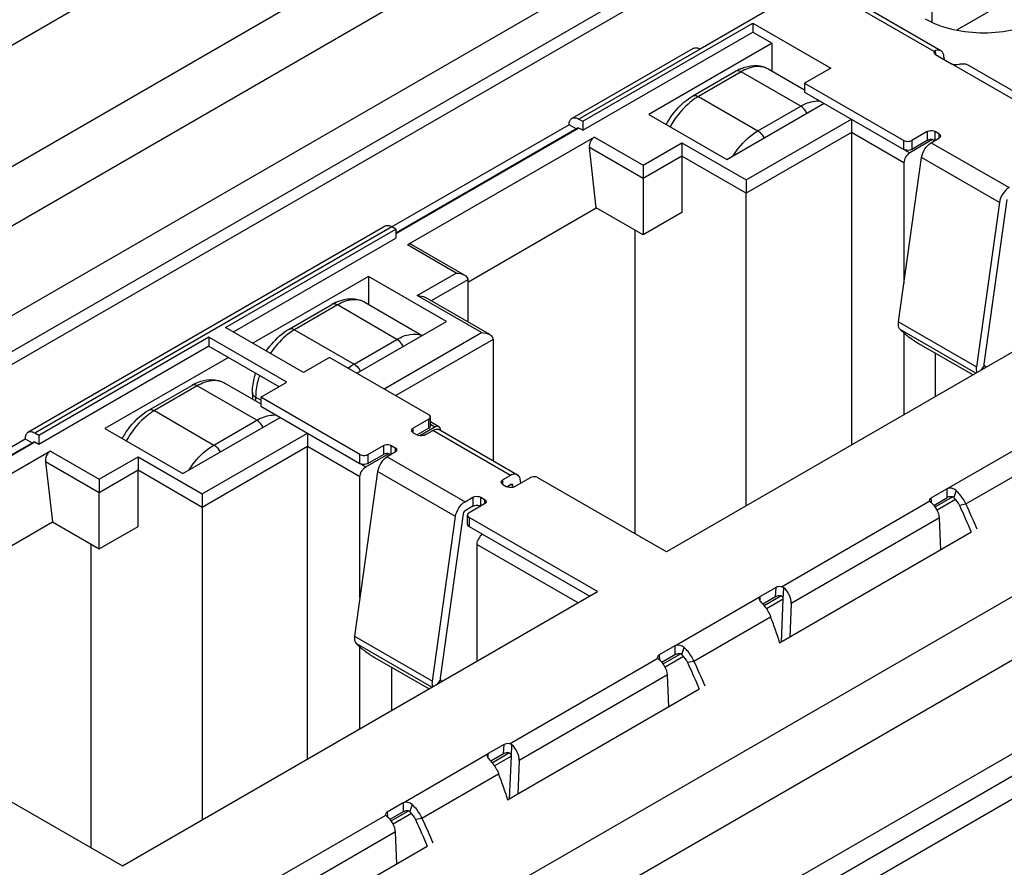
# Paper-space layout '61767N-2-A-2_1_1' of a CAD drawing. Header units: millimetres. Extents: x 0 to 594, y 1 to 420.
# Tile 55 of 222: x 273.67 to 279.04, y 105.5 to 110.11. Entities that reach past the tile are written whole.
import ezdxf

# ---------------------------------------------------------------- set-up
doc = ezdxf.new("R2010")
doc.units = ezdxf.units.MM
doc.header["$LTSCALE"] = 32.67
for name, color, linetype in [('10137065C_DXF_CONTINUOUS_LINE', 7, 'CONTINUOUS'), ('61756N-0_DXF_CONTINUOUS_LINE', 7, 'CONTINUOUS'), ('61757N-1_DXF_CONTINUOUS_LINE', 7, 'CONTINUOUS'), ('61852N-1_DXF_CONTINUOUS_LINE', 7, 'CONTINUOUS'), ('7499021125_DXF_CONTINUOUS_LINE', 7, 'CONTINUOUS')]:
    doc.layers.add(name, color=color, linetype=linetype)

psp = doc.layouts.new('61767N-2-A-2_1_1')

# ---------------------------------------------------------------- linework, layer by layer
at = {"layer": '10137065C_DXF_CONTINUOUS_LINE', "color": 7, "linetype": 'Continuous'}
psp.add_line((280.1946, 110.8738), (278.782, 110.0582), dxfattribs=at)
at = {"layer": '10137065C_DXF_CONTINUOUS_LINE', "color": 9, "linetype": 'Continuous'}
psp.add_line((278.6439, 110.21), (278.6439, 110.1027), dxfattribs=at)
at = {"layer": '61756N-0_DXF_CONTINUOUS_LINE', "color": 9, "linetype": 'Continuous'}
psp.add_line((279.0236, 112.4255), (253.483, 97.6798), dxfattribs=at)
at = {"layer": '61756N-0_DXF_CONTINUOUS_LINE', "color": 7, "linetype": 'Continuous'}
psp.add_line((276.0644, 111.3784), (271.9066, 108.9779), dxfattribs=at)
at = {"layer": '61757N-1_DXF_CONTINUOUS_LINE', "color": 7, "linetype": 'Continuous'}
for p, q in [((269.4979, 105.9191), (279.852, 111.8971)), ((278.8575, 107.3205), (277.8137, 106.7178)), ((277.3758, 106.465), (276.332, 105.8624)), ((275.8941, 105.6095), (274.1977, 104.6301))]:
    psp.add_line(p, q, dxfattribs=at)
at = {"layer": '61757N-1_DXF_CONTINUOUS_LINE', "color": 9, "linetype": 'Continuous'}
for p, q in [((279.957, 111.8867), (269.5911, 105.9019)), ((270.6947, 102.13), (283.7754, 109.6822))]:
    psp.add_line(p, q, dxfattribs=at)
at = {"layer": '61757N-1_DXF_CONTINUOUS_LINE', "color": 7, "linetype": 'Continuous'}
psp.add_open_spline([(279.2464, 110.1169), (279.1519, 110.0624), (278.9282, 110.0193), (278.7044, 110.0624), (278.61, 110.1169)], degree=3, knots=[0, 0, 0, 0, 0.499999, 1, 1, 1, 1], dxfattribs=at)
at = {"layer": '61852N-1_DXF_CONTINUOUS_LINE', "color": 7, "linetype": 'Continuous'}
for p, q in [((253.4427, 97.3356), (285.3685, 115.7678)), ((279.9591, 112.1549), (269.1448, 105.9112)), ((271.0815, 102.008), (284.3079, 109.6442)), ((284.7512, 109.3882), (271.5249, 101.752)), ((284.7512, 109.2658), (271.6309, 101.6908)), ((275.6296, 103.8769), (284.7512, 109.1433))]:
    psp.add_line(p, q, dxfattribs=at)
at = {"layer": '7499021125_DXF_CONTINUOUS_LINE', "color": 7, "linetype": 'Continuous'}
for p, q in [((278.0075, 110.3153), (277.3817, 109.954)), ((278.6928, 109.945), (278.045, 110.3191)), ((276.7422, 109.5603), (277.6692, 110.0955)), ((277.6692, 110.0955), (277.6692, 110.0465)), ((277.6692, 110.0955), (278.0935, 109.8506)), ((276.7422, 109.5113), (277.6692, 110.0465)), ((277.6692, 110.0465), (277.7753, 109.9853)), ((277.7753, 109.9853), (277.1028, 109.597)), ((277.7753, 109.8335), (277.7753, 109.9853)), ((277.3443, 109.9578), (276.6835, 109.5763)), ((278.6564, 109.9353), (278.6574, 109.9402)), ((278.6652, 109.9234), (278.751, 109.8739)), ((278.7102, 109.9096), (278.7108, 109.8971)), ((278.8413, 109.8674), (279.2604, 109.6254)), ((277.3422, 109.6982), (277.5755, 109.8329)), ((277.7555, 109.8448), (277.9513, 109.7318)), ((278.0935, 109.8506), (277.9513, 109.7685)), ((277.9513, 109.7685), (277.9513, 109.7195)), ((277.9513, 109.7685), (278.4923, 109.4562)), ((277.9513, 109.7195), (278.4923, 109.4072)), ((277.5271, 109.3521), (278.0574, 109.6583)), ((277.1028, 109.597), (277.5271, 109.3521)), ((276.6679, 109.5419), (275.7027, 108.9847)), ((276.706, 109.52), (276.6679, 109.5419)), ((276.721, 109.5725), (276.7422, 109.5603)), ((276.7422, 109.5603), (276.7422, 109.5113)), ((278.2059, 109.5725), (278.2059, 109.4991)), ((275.7239, 108.953), (276.7135, 109.5243)), ((276.7422, 109.5113), (276.721, 109.5235)), ((278.2059, 109.4991), (278.2059, 107.7967)), ((278.6195, 109.5052), (278.5347, 109.4562)), ((278.6832, 109.4929), (278.662, 109.5052)), ((276.8058, 109.4746), (275.7876, 108.8867)), ((277.2831, 109.4439), (277.2831, 109.3705)), ((278.6485, 109.4607), (278.5241, 109.3888)), ((278.6195, 109.4562), (278.5347, 109.4072)), ((278.6408, 109.4439), (278.6832, 109.4684)), ((278.6589, 109.4577), (278.662, 109.4562)), ((276.8164, 109.0888), (276.7785, 109.4168)), ((277.2831, 109.3705), (277.2831, 109.0643)), ((278.4628, 108.4674), (278.5885, 109.3632)), ((278.4923, 109.3337), (278.4923, 108.6772)), ((277.071, 109.3215), (277.071, 109.248)), ((277.071, 109.248), (277.071, 108.9418)), ((277.6331, 109.2419), (277.6331, 109.1684)), ((277.6331, 107.466), (277.6331, 109.1684)), ((279.0128, 109.1182), (278.8871, 108.2224)), ((278.9289, 108.238), (279.0546, 109.1339)), ((276.1164, 108.6846), (276.8164, 109.0888)), ((277.071, 108.9418), (276.8164, 109.0888)), ((277.2831, 109.0643), (277.071, 108.9418)), ((275.6652, 108.9884), (273.72, 107.8653)), ((274.7969, 108.4372), (275.7239, 108.9724)), ((275.7239, 108.9724), (275.7027, 108.9847)), ((275.7239, 108.9724), (275.7239, 108.9234)), ((277.0286, 107.3129), (277.0286, 108.9663)), ((274.8394, 108.4127), (275.7239, 108.9234)), ((276.0975, 108.723), (275.8114, 108.8881)), ((275.5755, 108.7152), (274.9454, 108.3515)), ((275.5755, 108.7152), (275.5755, 108.5634)), ((275.9997, 108.4703), (275.5755, 108.7152)), ((276.1164, 108.6969), (276.1164, 108.4671)), ((279.7863, 108.7091), (277.1983, 107.2149)), ((275.5557, 108.5748), (275.8682, 108.3944)), ((276.2354, 108.3984), (275.8853, 108.6005)), ((275.1424, 108.4282), (275.3757, 108.5629)), ((275.5118, 108.1886), (275.9997, 108.4703)), ((275.2212, 108.1923), (274.7969, 108.4372)), ((274.7057, 108.3845), (273.7787, 107.8493)), ((274.7057, 108.3845), (274.7057, 108.3356)), ((275.13, 108.1396), (274.7057, 108.3845)), ((276.2543, 108.3723), (276.2543, 107.7118)), ((278.4923, 108.4075), (278.4923, 107.962)), ((274.7057, 108.3356), (273.7787, 107.8003)), ((274.7057, 108.3356), (275.0876, 108.1151)), ((278.5717, 108.3508), (278.8687, 108.1794)), ((274.8118, 108.2743), (274.1393, 107.8861)), ((275.3633, 108.2743), (275.2212, 108.1923)), ((275.9043, 107.962), (275.3633, 108.2743)), ((278.6641, 108.0612), (278.6641, 108.2975)), ((278.9287, 108.2358), (278.9289, 108.238)), ((274.3787, 107.9873), (274.6121, 108.122)), ((274.7921, 108.1339), (274.9879, 108.0209)), ((274.9879, 108.0575), (275.13, 108.1396)), ((274.9427, 108.0823), (274.9427, 108.0469)), ((274.9879, 108.0575), (274.9879, 108.0086)), ((275.5288, 107.7452), (274.9879, 108.0575)), ((274.9879, 108.0086), (275.5288, 107.6963)), ((274.5636, 107.6411), (275.0939, 107.9473)), ((275.9043, 107.9375), (275.8194, 107.8885)), ((275.9131, 107.9008), (275.9131, 107.9498)), ((274.1393, 107.8861), (274.5636, 107.6411)), ((275.9043, 107.8885), (275.8406, 107.8518)), ((275.9361, 107.8947), (275.8545, 107.8476)), ((275.9586, 107.8969), (275.9131, 107.9232)), ((275.963, 107.88), (276.3872, 107.6351)), ((272.7393, 107.2737), (273.7045, 107.831)), ((273.7045, 107.831), (273.7425, 107.809)), ((273.7787, 107.8493), (273.7575, 107.8616)), ((273.7787, 107.8493), (273.7787, 107.8003)), ((275.2424, 107.8616), (275.2424, 107.7881)), ((275.8194, 107.864), (275.8406, 107.8518)), ((275.8831, 107.8518), (275.9255, 107.8763)), ((272.7605, 107.242), (273.75, 107.8133)), ((273.7787, 107.8003), (273.7575, 107.8126)), ((275.2424, 106.0857), (275.2424, 107.7881)), ((275.5712, 107.7452), (275.6561, 107.7942)), ((275.6985, 107.7942), (275.7197, 107.782)), ((273.8423, 107.7636), (272.8241, 107.1757)), ((274.3196, 107.733), (274.3196, 107.6595)), ((275.5606, 107.6779), (275.685, 107.7497)), ((275.5712, 107.6963), (275.6561, 107.7452)), ((275.7197, 107.7575), (275.6773, 107.733)), ((275.6954, 107.7468), (275.6985, 107.7452)), ((273.8151, 107.7059), (273.8529, 107.3778)), ((274.1075, 107.6105), (274.1075, 107.537)), ((274.3196, 107.3533), (274.3196, 107.6595)), ((275.6251, 107.6522), (275.4993, 106.7564)), ((275.5288, 106.9662), (275.5288, 107.6228)), ((276.3497, 107.6313), (276.3073, 107.6068)), ((276.4558, 107.6191), (276.371, 107.5701)), ((276.4055, 107.59), (276.402, 107.6109)), ((277.1983, 107.2149), (276.4982, 107.6191)), ((276.3073, 107.5824), (276.3285, 107.5701)), ((276.3285, 107.5701), (276.3497, 107.5824)), ((276.3602, 107.5783), (276.3621, 107.5667)), ((278.6408, 107.5089), (278.7266, 107.5584)), ((274.1075, 107.2308), (274.1075, 107.537)), ((274.6697, 107.5309), (274.6697, 107.4574)), ((276.1016, 107.488), (276.144, 107.5125)), ((276.1864, 107.5125), (276.2076, 107.5003)), ((278.6556, 107.4684), (278.7266, 107.5095)), ((274.6697, 107.4574), (274.6697, 105.755)), ((276.144, 107.4636), (276.1016, 107.4391)), ((276.2076, 107.4758), (276.1228, 107.4268)), ((278.633, 107.4921), (278.632, 107.4962)), ((278.6375, 107.4861), (278.6408, 107.4832)), ((275.9236, 106.5115), (276.0493, 107.4073)), ((276.0911, 107.4229), (275.9654, 106.5271)), ((276.114, 107.3656), (276.114, 107.4146)), ((276.8228, 106.9982), (276.1228, 107.4023)), ((278.6936, 107.2258), (278.6858, 107.4002)), ((273.1529, 106.9736), (273.8529, 107.3778)), ((273.8529, 107.3778), (274.1075, 107.2308)), ((274.1075, 107.2308), (274.3196, 107.3533)), ((276.1228, 107.3533), (276.7804, 106.9737)), ((274.0651, 105.602), (274.0651, 107.2553)), ((276.1652, 107.2553), (276.1652, 106.6185)), ((277.7954, 107.0208), (277.7096, 106.9712)), ((274.2348, 105.504), (276.8228, 106.9982)), ((277.7933, 106.9706), (277.7232, 106.9302)), ((277.8253, 106.7246), (277.8352, 106.9581)), ((277.8776, 106.9336), (277.8699, 106.7503)), ((277.2449, 106.703), (277.1591, 106.6534)), ((275.5288, 106.2511), (275.5288, 106.6966)), ((277.2449, 106.654), (277.1739, 106.613)), ((275.6083, 106.6399), (275.9053, 106.4684)), ((277.1513, 106.6367), (277.1503, 106.6407)), ((277.1557, 106.6307), (277.1591, 106.6277)), ((275.7006, 106.5865), (275.7006, 106.3503)), ((277.2119, 106.3704), (277.2041, 106.5447)), ((275.9654, 106.5271), (275.9652, 106.5249)), ((276.3137, 106.1653), (276.2278, 106.1158)), ((276.3115, 106.1151), (276.2415, 106.0747)), ((276.3436, 105.8691), (276.3535, 106.1026)), ((276.3959, 106.0781), (276.3882, 105.8948)), ((273.5348, 105.9081), (274.2348, 105.504)), ((275.7632, 105.8475), (275.6773, 105.7979)), ((275.6695, 105.7812), (275.6685, 105.7852)), ((275.7632, 105.7985), (275.6921, 105.7575)), ((275.674, 105.7752), (275.6774, 105.7722)), ((275.7301, 105.5149), (275.7224, 105.6892))]:
    psp.add_line(p, q, dxfattribs=at)
at = {"layer": '7499021125_DXF_CONTINUOUS_LINE', "color": 9, "linetype": 'Continuous'}
for p, q in [((278.6574, 109.9402), (278.0075, 110.3153)), ((277.3817, 109.954), (276.721, 109.5725)), ((278.6662, 109.9235), (278.6652, 109.9467)), ((279.2157, 109.6056), (278.751, 109.8739)), ((277.6055, 109.83), (277.3722, 109.6953)), ((277.9301, 109.6426), (277.6055, 109.83)), ((277.3722, 109.6953), (277.6968, 109.5079)), ((277.6968, 109.5079), (277.9301, 109.6426)), ((277.6331, 109.2419), (278.2059, 109.5725)), ((276.721, 109.5235), (275.7239, 108.9479)), ((278.2059, 109.4991), (277.6331, 109.1684)), ((278.4923, 109.3337), (278.2059, 109.4991)), ((278.6195, 109.5052), (278.6195, 109.4562)), ((278.662, 109.4562), (278.662, 109.5052)), ((278.6832, 109.4929), (278.6832, 109.4684)), ((276.8058, 109.4746), (277.071, 109.3215)), ((277.071, 109.3215), (277.2831, 109.4439)), ((277.2831, 109.4439), (277.6331, 109.2419)), ((278.4923, 109.4072), (278.4923, 109.4562)), ((278.5347, 109.4562), (278.5347, 109.4072)), ((278.6408, 109.4439), (279.065, 109.199)), ((277.071, 109.248), (276.7785, 109.4168)), ((278.4923, 109.4072), (278.5241, 109.3888)), ((277.2831, 109.3705), (277.071, 109.248)), ((277.6331, 109.1684), (277.2831, 109.3705)), ((279.0128, 109.1182), (278.5885, 109.3632)), ((275.7027, 108.9847), (273.7575, 107.8616)), ((276.0528, 108.7336), (275.7876, 108.8867)), ((275.8406, 108.6111), (276.0528, 108.7336)), ((276.1164, 108.6969), (275.9174, 108.582)), ((276.1906, 108.409), (275.8406, 108.6111)), ((275.4057, 108.5599), (275.1724, 108.4252)), ((275.7303, 108.3725), (275.4057, 108.5599)), ((278.4628, 108.4674), (278.8871, 108.2224)), ((275.1724, 108.4252), (275.497, 108.2378)), ((278.8843, 108.1884), (278.4716, 108.4267)), ((275.497, 108.2378), (275.7303, 108.3725)), ((275.6603, 108.1029), (276.1906, 108.409)), ((276.2543, 108.3723), (275.724, 108.0661)), ((278.9123, 108.2045), (278.9306, 108.2299)), ((274.6421, 108.119), (274.4087, 107.9843)), ((274.9666, 107.9316), (274.6421, 108.119)), ((274.9603, 108.0578), (274.9603, 108.0368)), ((274.9879, 108.0419), (274.9603, 108.0578)), ((274.4087, 107.9843), (274.7333, 107.7969)), ((274.7333, 107.7969), (274.9666, 107.9316)), ((275.9043, 107.8885), (275.9043, 107.9375)), ((275.8194, 107.864), (275.8194, 107.8885)), ((275.9361, 107.8947), (275.9131, 107.908)), ((274.6697, 107.5309), (275.2424, 107.8616)), ((276.3497, 107.6313), (275.9255, 107.8763)), ((278.7266, 107.5584), (279.1913, 107.8267)), ((273.7575, 107.8126), (272.7605, 107.237)), ((275.2424, 107.7881), (274.6697, 107.4574)), ((275.5288, 107.6228), (275.2424, 107.7881)), ((275.6561, 107.7942), (275.6561, 107.7452)), ((275.6985, 107.7452), (275.6985, 107.7942)), ((275.7197, 107.782), (275.7197, 107.7575)), ((273.8423, 107.7636), (274.1075, 107.6105)), ((274.1075, 107.6105), (274.3196, 107.733)), ((274.3196, 107.733), (274.6697, 107.5309)), ((275.5288, 107.6963), (275.5288, 107.7452)), ((275.5712, 107.7452), (275.5712, 107.6963)), ((275.6773, 107.733), (276.1016, 107.488)), ((278.83, 107.4758), (279.2478, 107.717)), ((274.1075, 107.537), (273.8151, 107.7059)), ((275.5288, 107.6963), (275.5606, 107.6779)), ((274.3196, 107.6595), (274.1075, 107.537)), ((274.6697, 107.4574), (274.3196, 107.6595)), ((276.0493, 107.4073), (275.6251, 107.6522)), ((276.3073, 107.5824), (276.3073, 107.6068)), ((276.3519, 107.583), (276.3602, 107.5783)), ((278.7266, 107.5584), (278.7266, 107.5095)), ((276.144, 107.5125), (276.144, 107.4636)), ((276.1864, 107.4636), (276.1864, 107.5125)), ((278.6419, 107.4832), (278.6408, 107.5089)), ((278.6621, 107.4599), (278.7569, 107.5147)), ((278.7761, 107.5494), (278.7638, 107.5108)), ((276.2076, 107.5003), (276.2076, 107.4758)), ((277.8244, 107.0253), (278.633, 107.4921)), ((278.7736, 107.4998), (278.6734, 107.442)), ((278.7945, 107.4696), (278.83, 107.4758)), ((276.1228, 107.4023), (276.1228, 107.3533)), ((278.6858, 107.4002), (277.8776, 106.9336)), ((276.7167, 106.9369), (276.1652, 107.2553)), ((277.7933, 106.9706), (277.7954, 107.0208)), ((277.8352, 106.9581), (277.8378, 107.0196)), ((277.2449, 106.703), (277.7096, 106.9712)), ((277.7096, 106.9461), (277.7096, 106.9712)), ((277.7303, 106.922), (277.8223, 106.9751)), ((277.8352, 106.9581), (277.7429, 106.9048)), ((277.3483, 106.6203), (277.7661, 106.8615)), ((275.4993, 106.7564), (275.9236, 106.5115)), ((275.9209, 106.4774), (275.5081, 106.7157)), ((277.2449, 106.703), (277.2449, 106.654)), ((277.1591, 106.6534), (277.1602, 106.6277)), ((277.1803, 106.6045), (277.2751, 106.6592)), ((277.2919, 106.6444), (277.1917, 106.5865)), ((277.2821, 106.6553), (277.2944, 106.6939)), ((276.3427, 106.1698), (277.1513, 106.6367)), ((277.3128, 106.6141), (277.3483, 106.6203)), ((277.2041, 106.5447), (276.3959, 106.0781)), ((275.9672, 106.5189), (275.9489, 106.4936)), ((276.3115, 106.1151), (276.3137, 106.1653)), ((276.3535, 106.1026), (276.3561, 106.1641)), ((275.7632, 105.8475), (276.2278, 106.1158)), ((276.2278, 106.0907), (276.2278, 106.1158)), ((276.2486, 106.0665), (276.3405, 106.1196)), ((276.3535, 106.1026), (276.2612, 106.0493)), ((275.8666, 105.7649), (276.2843, 106.006)), ((275.7632, 105.8475), (275.7632, 105.7985)), ((275.8127, 105.8384), (275.8004, 105.7998)), ((275.6773, 105.7979), (275.6785, 105.7723)), ((275.6986, 105.749), (275.7934, 105.8037)), ((275.8102, 105.7889), (275.71, 105.731)), ((274.2104, 104.9388), (275.6695, 105.7812)), ((275.831, 105.7586), (275.8666, 105.7649)), ((275.7224, 105.6892), (274.2634, 104.8469))]:
    psp.add_line(p, q, dxfattribs=at)
at = {"layer": '7499021125_DXF_CONTINUOUS_LINE', "color": 7, "linetype": 'Continuous'}
for centre, radius, start, end in [((277.7098, 109.601), 0.2679, 114.3579, 120.0598), ((278.6441, 109.424), 0.0368, 66.3714, 71.6073), ((275.51, 108.331), 0.2679, 114.3579, 120.0598), ((275.6807, 107.713), 0.0368, 66.3714, 71.6073), ((278.7449, 107.4942), 0.0252, 32.0042, 41.1543), ((276.1384, 106.2124), 2.9386, 25.1701, 25.3297), ((276.1998, 106.2405), 2.8711, 22.0963, 25.1827), ((276.1346, 106.2037), 2.9805, 22.3724, 25.2642), ((275.066, 105.8311), 2.89, 17.8717, 20.8891), ((277.2632, 106.6387), 0.0252, 32.0042, 41.1543), ((274.6563, 105.3567), 2.939, 25.1699, 25.3297), ((274.718, 105.385), 2.8711, 22.097, 25.1826), ((274.6528, 105.3483), 2.9805, 22.3724, 25.2642), ((273.5843, 104.9756), 2.89, 17.8717, 20.8891), ((275.7814, 105.7832), 0.0252, 32.0043, 41.1543), ((273.1745, 104.5012), 2.939, 25.1699, 25.3297), ((273.2363, 104.5295), 2.8711, 22.097, 25.1826), ((273.1711, 104.4928), 2.9805, 22.3724, 25.2642)]:
    psp.add_arc(centre, radius, start, end, dxfattribs=at)
at = {"layer": '7499021125_DXF_CONTINUOUS_LINE', "color": 9, "linetype": 'Continuous'}
for centre in [(277.5226, 109.4352), (275.3228, 108.1652), (274.5591, 107.7243)]:
    psp.add_arc(centre, 0.3004, 120.0482, 124.1715, dxfattribs=at)
at = {"layer": '7499021125_DXF_CONTINUOUS_LINE', "color": 7, "linetype": 'Continuous'}
for centre, major_axis, ratio, start_param, end_param in [((278.6864, 109.9357), (0.03, 0), 0.577341, -3.11633, -2.354942), ((278.6572, 109.879), (0.0345, 0.0666), 0.605422, 5.47017, 6.839609), ((276.8104, 109.4352), (0.0168, 0.042), 0.652044, 0.691273, 2.26207), ((275.7921, 108.8473), (0.0168, 0.042), 0.652044, -0.094053, 0.691273), ((273.8469, 107.7242), (0.0168, 0.042), 0.652044, 0.691273, 2.26207), ((278.662, 107.4966), (0.03, 0), 0.577341, 2.35495, 3.165847), ((278.6328, 107.4308), (-0.0402, 0.0634), 0.547837, -2.37879, -1.009352), ((277.8166, 107.0086), (0.03, 0), 0.577341, 1.307753, 2.35495), ((277.8246, 106.9642), (-0.0345, 0.0666), 0.605427, -2.328582, -0.959143), ((277.8145, 106.9583), (0.03, 0), 0.577341, 1.307753, 2.35495), ((277.1803, 106.6412), (0.03, 0), 0.577341, 2.35495, 3.165847), ((277.1511, 106.5753), (-0.0402, 0.0634), 0.547837, -2.37879, -1.009352), ((276.3349, 106.1531), (0.03, 0), 0.577341, 1.307753, 2.35495), ((276.3429, 106.1087), (-0.0345, 0.0666), 0.605427, -2.328582, -0.959143), ((276.3328, 106.1029), (0.03, 0), 0.577341, 1.307753, 2.35495), ((275.6985, 105.7857), (0.03, 0), 0.577341, 2.35495, 3.165847), ((275.6693, 105.7198), (-0.0402, 0.0634), 0.547837, -2.37879, -1.009352)]:
    psp.add_ellipse(centre, major_axis=major_axis, ratio=ratio, start_param=start_param, end_param=end_param, dxfattribs=at)
for points, knots in [([(277.3443, 109.9578), (277.3493, 109.9607), (277.3632, 109.9628), (277.3755, 109.9576), (277.3817, 109.954)], [0, 0, 0, 0, 0.449359, 1, 1, 1, 1]), ([(277.6256, 109.8552), (277.6471, 109.8619), (277.6921, 109.8687), (277.7366, 109.8558), (277.7555, 109.8448)], [0, 0, 0, 0, 0.507281, 1, 1, 1, 1]), ([(278.751, 109.8739), (278.7586, 109.8695), (278.7766, 109.8692), (278.7927, 109.8715), (278.8005, 109.873)], [0, 0, 0, 0, 0.525396, 1, 1, 1, 1]), ([(278.8005, 109.873), (278.8042, 109.8737), (278.8179, 109.8754), (278.8325, 109.8725), (278.8413, 109.8674)], [0, 0, 0, 0, 0.270533, 1, 1, 1, 1]), ([(277.1965, 109.5429), (277.2056, 109.5593), (277.2439, 109.6195), (277.2966, 109.6719), (277.3422, 109.6982)], [0, 0, 0, 0, 0.262536, 1, 1, 1, 1]), ([(276.6679, 109.5419), (276.6679, 109.5491), (276.6697, 109.5624), (276.6784, 109.5733), (276.6835, 109.5763)], [0, 0, 0, 0, 0.550646, 1, 1, 1, 1]), ([(276.6835, 109.5763), (276.6885, 109.5792), (276.7024, 109.5813), (276.7148, 109.5761), (276.721, 109.5725)], [0, 0, 0, 0, 0.449359, 1, 1, 1, 1]), ([(276.7135, 109.5243), (276.715, 109.5252), (276.718, 109.525), (276.7203, 109.5239), (276.721, 109.5235)], [0, 0, 0, 0, 0.70609, 1, 1, 1, 1]), ([(278.6195, 109.5052), (278.6226, 109.5069), (278.6362, 109.5118), (278.6525, 109.5107), (278.662, 109.5052)], [0, 0, 0, 0, 0.240641, 1, 1, 1, 1]), ([(278.6832, 109.4929), (278.6845, 109.4922), (278.6887, 109.4893), (278.692, 109.4843), (278.692, 109.4807)], [0, 0, 0, 0, 0.294946, 1, 1, 1, 1]), ([(278.4923, 109.4562), (278.4953, 109.4545), (278.5089, 109.4495), (278.5252, 109.4507), (278.5347, 109.4562)], [0, 0, 0, 0, 0.240642, 1, 1, 1, 1]), ([(278.5885, 109.3632), (278.5909, 109.3797), (278.6038, 109.4109), (278.6269, 109.4359), (278.6408, 109.4439)], [0, 0, 0, 0, 0.510141, 1, 1, 1, 1]), ([(278.5347, 109.4072), (278.5317, 109.4055), (278.518, 109.4005), (278.5018, 109.4017), (278.4923, 109.4072)], [0, 0, 0, 0, 0.240694, 1, 1, 1, 1]), ([(278.5241, 109.3888), (278.5146, 109.3834), (278.4997, 109.3662), (278.4923, 109.3446), (278.4923, 109.3337)], [0, 0, 0, 0, 0.500008, 1, 1, 1, 1]), ([(279.065, 109.199), (279.0511, 109.191), (279.028, 109.166), (279.0151, 109.1348), (279.0128, 109.1182)], [0, 0, 0, 0, 0.489869, 1, 1, 1, 1]), ([(275.7027, 108.9847), (275.6965, 108.9882), (275.6841, 108.9934), (275.6703, 108.9913), (275.6652, 108.9884)], [0, 0, 0, 0, 0.550645, 1, 1, 1, 1]), ([(276.0978, 108.7228), (276.1003, 108.7214), (276.1093, 108.7154), (276.1164, 108.7048), (276.1164, 108.6969)], [0, 0, 0, 0, 0.271201, 1, 1, 1, 1]), ([(275.4258, 108.5851), (275.4473, 108.5919), (275.4923, 108.5986), (275.5368, 108.5857), (275.5557, 108.5748)], [0, 0, 0, 0, 0.507281, 1, 1, 1, 1]), ([(275.0191, 108.3092), (275.0276, 108.3217), (275.062, 108.3675), (275.1058, 108.407), (275.1424, 108.4282)], [0, 0, 0, 0, 0.262456, 1, 1, 1, 1]), ([(278.4716, 108.4267), (278.4706, 108.4278), (278.4664, 108.4331), (278.4641, 108.4396), (278.4631, 108.4446)], [0, 0, 0, 0, 0.231995, 1, 1, 1, 1]), ([(278.4716, 108.4267), (278.485, 108.4124), (278.5179, 108.386), (278.5524, 108.362), (278.5717, 108.3508)], [0, 0, 0, 0, 0.466839, 1, 1, 1, 1]), ([(276.2357, 108.3983), (276.2382, 108.3968), (276.2472, 108.3909), (276.2543, 108.3802), (276.2543, 108.3723)], [0, 0, 0, 0, 0.271201, 1, 1, 1, 1]), ([(278.8863, 108.2113), (278.8863, 108.2095), (278.8865, 108.2028), (278.8879, 108.196), (278.8898, 108.1914)], [0, 0, 0, 0, 0.269838, 1, 1, 1, 1]), ([(278.9387, 108.2198), (278.9383, 108.2205), (278.9359, 108.2241), (278.933, 108.2274), (278.9306, 108.2299)], [0, 0, 0, 0, 0.198419, 1, 1, 1, 1]), ([(274.6621, 108.1442), (274.6836, 108.151), (274.7287, 108.1577), (274.7731, 108.1448), (274.7921, 108.1339)], [0, 0, 0, 0, 0.507281, 1, 1, 1, 1]), ([(274.9427, 108.0823), (274.9427, 108.0909), (274.9443, 108.1266), (274.9518, 108.162), (274.96, 108.188)], [0, 0, 0, 0, 0.23983, 1, 1, 1, 1]), ([(274.6121, 108.122), (274.6161, 108.1243), (274.6322, 108.1331), (274.6491, 108.1402), (274.6621, 108.1442)], [0, 0, 0, 0, 0.255682, 1, 1, 1, 1]), ([(274.233, 107.832), (274.2421, 107.8484), (274.2804, 107.9086), (274.3331, 107.9609), (274.3787, 107.9873)], [0, 0, 0, 0, 0.262536, 1, 1, 1, 1]), ([(275.9131, 107.9498), (275.9131, 107.9509), (275.9121, 107.9561), (275.9078, 107.96), (275.9043, 107.962)], [0, 0, 0, 0, 0.220936, 1, 1, 1, 1]), ([(275.9043, 107.9375), (275.9056, 107.9383), (275.9098, 107.9411), (275.9131, 107.9461), (275.9131, 107.9498)], [0, 0, 0, 0, 0.294945, 1, 1, 1, 1]), ([(275.8106, 107.8763), (275.8106, 107.8774), (275.8116, 107.8826), (275.8159, 107.8865), (275.8194, 107.8885)], [0, 0, 0, 0, 0.220936, 1, 1, 1, 1]), ([(275.9255, 107.8763), (275.927, 107.8771), (275.9326, 107.8801), (275.9388, 107.8823), (275.9434, 107.883)], [0, 0, 0, 0, 0.267864, 1, 1, 1, 1]), ([(275.9586, 107.8969), (275.9571, 107.8977), (275.9496, 107.9004), (275.9413, 107.8977), (275.9361, 107.8947)], [0, 0, 0, 0, 0.220938, 1, 1, 1, 1]), ([(275.9434, 107.883), (275.9452, 107.8833), (275.9518, 107.884), (275.9587, 107.8824), (275.963, 107.88)], [0, 0, 0, 0, 0.269829, 1, 1, 1, 1]), ([(273.72, 107.8653), (273.7149, 107.8624), (273.7062, 107.8514), (273.7045, 107.8381), (273.7045, 107.831)], [0, 0, 0, 0, 0.449357, 1, 1, 1, 1]), ([(273.7575, 107.8616), (273.7513, 107.8652), (273.7389, 107.8703), (273.725, 107.8682), (273.72, 107.8653)], [0, 0, 0, 0, 0.550645, 1, 1, 1, 1]), ([(275.8194, 107.864), (275.8181, 107.8648), (275.8139, 107.8676), (275.8106, 107.8727), (275.8106, 107.8763)], [0, 0, 0, 0, 0.294946, 1, 1, 1, 1]), ([(275.8831, 107.8518), (275.88, 107.8501), (275.8664, 107.8451), (275.8501, 107.8463), (275.8406, 107.8518)], [0, 0, 0, 0, 0.240641, 1, 1, 1, 1]), ([(273.75, 107.8133), (273.7516, 107.8142), (273.7546, 107.8141), (273.7568, 107.813), (273.7575, 107.8126)], [0, 0, 0, 0, 0.70609, 1, 1, 1, 1]), ([(275.6561, 107.7942), (275.6591, 107.796), (275.6727, 107.8009), (275.689, 107.7997), (275.6985, 107.7942)], [0, 0, 0, 0, 0.240641, 1, 1, 1, 1]), ([(275.7197, 107.782), (275.721, 107.7812), (275.7253, 107.7784), (275.7285, 107.7734), (275.7285, 107.7697)], [0, 0, 0, 0, 0.294946, 1, 1, 1, 1]), ([(275.5288, 107.7452), (275.5318, 107.7435), (275.5454, 107.7386), (275.5617, 107.7398), (275.5712, 107.7452)], [0, 0, 0, 0, 0.240642, 1, 1, 1, 1]), ([(275.6773, 107.733), (275.6634, 107.725), (275.6403, 107.7), (275.6274, 107.6688), (275.6251, 107.6522)], [0, 0, 0, 0, 0.489869, 1, 1, 1, 1]), ([(275.5712, 107.6963), (275.5682, 107.6945), (275.5546, 107.6896), (275.5383, 107.6908), (275.5288, 107.6963)], [0, 0, 0, 0, 0.240694, 1, 1, 1, 1]), ([(275.5288, 107.6228), (275.5288, 107.6337), (275.5362, 107.6552), (275.5512, 107.6724), (275.5606, 107.6779)], [0, 0, 0, 0, 0.500011, 1, 1, 1, 1]), ([(276.3872, 107.6351), (276.3822, 107.638), (276.3683, 107.6401), (276.3559, 107.6349), (276.3497, 107.6313)], [0, 0, 0, 0, 0.449248, 1, 1, 1, 1]), ([(276.402, 107.6109), (276.4015, 107.6136), (276.3993, 107.6229), (276.3932, 107.6316), (276.3872, 107.6351)], [0, 0, 0, 0, 0.282169, 1, 1, 1, 1]), ([(276.4982, 107.6191), (276.4952, 107.6208), (276.4816, 107.6258), (276.4653, 107.6246), (276.4558, 107.6191)], [0, 0, 0, 0, 0.240642, 1, 1, 1, 1]), ([(276.2985, 107.5946), (276.2985, 107.5957), (276.2995, 107.601), (276.3038, 107.6048), (276.3073, 107.6068)], [0, 0, 0, 0, 0.220936, 1, 1, 1, 1]), ([(276.3073, 107.5824), (276.306, 107.5831), (276.3018, 107.5859), (276.2985, 107.591), (276.2985, 107.5946)], [0, 0, 0, 0, 0.294946, 1, 1, 1, 1]), ([(276.371, 107.5701), (276.3679, 107.5684), (276.3543, 107.5634), (276.338, 107.5646), (276.3285, 107.5701)], [0, 0, 0, 0, 0.240641, 1, 1, 1, 1]), ([(276.3497, 107.5824), (276.3504, 107.5827), (276.3527, 107.5839), (276.3557, 107.584), (276.3573, 107.5831)], [0, 0, 0, 0, 0.294533, 1, 1, 1, 1]), ([(276.144, 107.5125), (276.147, 107.5143), (276.1606, 107.5192), (276.1769, 107.518), (276.1864, 107.5125)], [0, 0, 0, 0, 0.240641, 1, 1, 1, 1]), ([(278.7569, 107.5147), (278.7542, 107.5152), (278.7438, 107.516), (278.7332, 107.5133), (278.7266, 107.5095)], [0, 0, 0, 0, 0.26451, 1, 1, 1, 1]), ([(278.83, 107.4758), (278.8204, 107.4968), (278.8033, 107.5229), (278.7817, 107.5445), (278.7761, 107.5494)], [0, 0, 0, 0, 0.756681, 1, 1, 1, 1]), ([(276.0493, 107.4073), (276.0516, 107.4238), (276.0645, 107.455), (276.0877, 107.48), (276.1016, 107.488)], [0, 0, 0, 0, 0.510141, 1, 1, 1, 1]), ([(276.144, 107.4636), (276.147, 107.4653), (276.1606, 107.4702), (276.1769, 107.469), (276.1864, 107.4636)], [0, 0, 0, 0, 0.240641, 1, 1, 1, 1]), ([(276.2076, 107.5003), (276.2089, 107.4995), (276.2132, 107.4967), (276.2164, 107.4917), (276.2164, 107.488)], [0, 0, 0, 0, 0.294946, 1, 1, 1, 1]), ([(276.1228, 107.4268), (276.1215, 107.4261), (276.1172, 107.4232), (276.114, 107.4182), (276.114, 107.4146)], [0, 0, 0, 0, 0.294945, 1, 1, 1, 1]), ([(276.114, 107.4146), (276.114, 107.4134), (276.1149, 107.4082), (276.1193, 107.4043), (276.1228, 107.4023)], [0, 0, 0, 0, 0.220936, 1, 1, 1, 1]), ([(276.114, 107.3656), (276.114, 107.3644), (276.1149, 107.3592), (276.1193, 107.3553), (276.1228, 107.3533)], [0, 0, 0, 0, 0.220936, 1, 1, 1, 1]), ([(276.197, 107.3105), (276.1876, 107.305), (276.1726, 107.2878), (276.1652, 107.2663), (276.1652, 107.2553)], [0, 0, 0, 0, 0.500007, 1, 1, 1, 1]), ([(277.7096, 106.9712), (277.7085, 106.9707), (277.7052, 106.9683), (277.703, 106.9642), (277.7029, 106.9613)], [0, 0, 0, 0, 0.289861, 1, 1, 1, 1]), ([(277.8352, 106.9581), (277.8354, 106.9618), (277.8333, 106.9697), (277.8261, 106.9745), (277.8223, 106.9751)], [0, 0, 0, 0, 0.491518, 1, 1, 1, 1]), ([(277.7029, 106.9613), (277.7028, 106.9603), (277.7033, 106.9556), (277.7056, 106.9515), (277.7076, 106.9485)], [0, 0, 0, 0, 0.227042, 1, 1, 1, 1]), ([(277.7167, 106.9377), (277.7219, 106.9326), (277.7422, 106.9099), (277.7576, 106.883), (277.7661, 106.8615)], [0, 0, 0, 0, 0.241075, 1, 1, 1, 1]), ([(275.4996, 106.7336), (275.5, 106.7318), (275.5016, 106.7254), (275.5048, 106.7193), (275.5081, 106.7157)], [0, 0, 0, 0, 0.272533, 1, 1, 1, 1]), ([(275.5081, 106.7157), (275.5215, 106.7014), (275.5544, 106.675), (275.5889, 106.651), (275.6083, 106.6399)], [0, 0, 0, 0, 0.466839, 1, 1, 1, 1]), ([(277.2751, 106.6592), (277.2725, 106.6597), (277.2621, 106.6605), (277.2515, 106.6578), (277.2449, 106.654)], [0, 0, 0, 0, 0.26451, 1, 1, 1, 1]), ([(277.3483, 106.6203), (277.3387, 106.6413), (277.3216, 106.6674), (277.3, 106.689), (277.2944, 106.6939)], [0, 0, 0, 0, 0.756681, 1, 1, 1, 1]), ([(275.9263, 106.4805), (275.9257, 106.4819), (275.9235, 106.4883), (275.9228, 106.4952), (275.9228, 106.5004)], [0, 0, 0, 0, 0.23139, 1, 1, 1, 1]), ([(275.9752, 106.5088), (275.9748, 106.5095), (275.9724, 106.5131), (275.9695, 106.5164), (275.9672, 106.5189)], [0, 0, 0, 0, 0.198419, 1, 1, 1, 1]), ([(276.2278, 106.1158), (276.2268, 106.1152), (276.2234, 106.1128), (276.2213, 106.1087), (276.2211, 106.1058)], [0, 0, 0, 0, 0.289861, 1, 1, 1, 1]), ([(276.3535, 106.1026), (276.3536, 106.1063), (276.3515, 106.1143), (276.3444, 106.119), (276.3405, 106.1196)], [0, 0, 0, 0, 0.491518, 1, 1, 1, 1]), ([(276.2211, 106.1058), (276.2211, 106.1048), (276.2215, 106.1002), (276.2239, 106.096), (276.2258, 106.093)], [0, 0, 0, 0, 0.227042, 1, 1, 1, 1]), ([(276.2349, 106.0822), (276.2401, 106.0771), (276.2604, 106.0544), (276.2759, 106.0275), (276.2843, 106.006)], [0, 0, 0, 0, 0.241075, 1, 1, 1, 1]), ([(275.8666, 105.7649), (275.8569, 105.7858), (275.8399, 105.8119), (275.8182, 105.8335), (275.8127, 105.8384)], [0, 0, 0, 0, 0.756681, 1, 1, 1, 1]), ([(275.7934, 105.8037), (275.7907, 105.8042), (275.7804, 105.805), (275.7698, 105.8023), (275.7632, 105.7985)], [0, 0, 0, 0, 0.26451, 1, 1, 1, 1])]:
    psp.add_open_spline(points, degree=3, knots=knots, dxfattribs=at)
for points in [[(278.6652, 109.9467), (278.662, 109.9456), (278.6588, 109.9432), (278.6574, 109.9402)], [(277.5993, 109.8451), (277.6078, 109.849), (277.6166, 109.8524), (277.6256, 109.8552)], [(278.6281, 109.4596), (278.6251, 109.4588), (278.6222, 109.4577), (278.6195, 109.4562)], [(278.6485, 109.4607), (278.6418, 109.4617), (278.6347, 109.4614), (278.6281, 109.4596)], [(278.6485, 109.4607), (278.651, 109.4603), (278.6534, 109.4597), (278.6558, 109.4589)], [(278.6896, 109.4739), (278.6879, 109.4717), (278.6856, 109.4698), (278.6832, 109.4684)], [(278.692, 109.4807), (278.692, 109.4783), (278.691, 109.4759), (278.6896, 109.4739)], [(276.0528, 108.7336), (276.0682, 108.7336), (276.0844, 108.7305), (276.0978, 108.7228)], [(275.3995, 108.5751), (275.408, 108.5789), (275.4168, 108.5823), (275.4258, 108.5851)], [(275.8406, 108.6111), (275.856, 108.6111), (275.8723, 108.6081), (275.8856, 108.6004)], [(278.462, 108.4563), (278.462, 108.46), (278.4623, 108.4637), (278.4628, 108.4674)], [(278.4631, 108.4446), (278.4623, 108.4484), (278.462, 108.4523), (278.462, 108.4563)], [(276.1906, 108.409), (276.2061, 108.409), (276.2223, 108.406), (276.2357, 108.3983)], [(278.8871, 108.2224), (278.8866, 108.2187), (278.8863, 108.215), (278.8863, 108.2113)], [(278.9306, 108.2299), (278.9292, 108.2314), (278.9287, 108.2337), (278.9287, 108.2358)], [(275.9043, 107.8885), (275.9066, 107.8899), (275.9088, 107.8916), (275.9105, 107.8938)], [(275.9105, 107.8938), (275.912, 107.8957), (275.9131, 107.8983), (275.9131, 107.9008)], [(275.9656, 107.8888), (275.9641, 107.892), (275.9617, 107.8951), (275.9586, 107.8969)], [(275.9679, 107.8763), (275.9679, 107.8805), (275.9673, 107.8849), (275.9656, 107.8888)], [(275.7285, 107.7697), (275.7285, 107.7673), (275.7275, 107.7649), (275.7261, 107.763)], [(275.6646, 107.7487), (275.6617, 107.7479), (275.6587, 107.7468), (275.6561, 107.7452)], [(275.685, 107.7497), (275.6783, 107.7508), (275.6712, 107.7505), (275.6646, 107.7487)], [(275.685, 107.7497), (275.6875, 107.7493), (275.6899, 107.7488), (275.6923, 107.748)], [(275.7261, 107.763), (275.7245, 107.7607), (275.7221, 107.7589), (275.7197, 107.7575)], [(276.3573, 107.5831), (276.3589, 107.5821), (276.3599, 107.5801), (276.3602, 107.5783)], [(278.7761, 107.5494), (278.7636, 107.5605), (278.7412, 107.5668), (278.7266, 107.5584)], [(278.7606, 107.5133), (278.7595, 107.514), (278.7582, 107.5144), (278.7569, 107.5147)], [(278.7638, 107.5107), (278.7629, 107.5118), (278.7618, 107.5126), (278.7606, 107.5133)], [(278.7945, 107.4696), (278.7876, 107.4838), (278.7779, 107.497), (278.7662, 107.5075)], [(276.214, 107.4813), (276.2124, 107.479), (276.2101, 107.4772), (276.2076, 107.4758)], [(276.2164, 107.488), (276.2164, 107.4857), (276.2154, 107.4832), (276.214, 107.4813)], [(278.633, 107.4921), (278.6341, 107.4899), (278.6357, 107.4879), (278.6375, 107.4861)], [(276.0969, 107.4351), (276.0939, 107.4317), (276.0917, 107.4274), (276.0911, 107.4229)], [(276.1016, 107.4391), (276.0998, 107.438), (276.0982, 107.4366), (276.0969, 107.4351)], [(277.8378, 107.0196), (277.8341, 107.0227), (277.8292, 107.0246), (277.8244, 107.0253)], [(277.7076, 106.9485), (277.7102, 106.9446), (277.7133, 106.941), (277.7167, 106.9377)], [(275.4993, 106.7564), (275.4988, 106.7527), (275.4985, 106.749), (275.4985, 106.7453)], [(275.4985, 106.7453), (275.4985, 106.7414), (275.4989, 106.7375), (275.4996, 106.7336)], [(277.2944, 106.6939), (277.2818, 106.705), (277.2594, 106.7114), (277.2449, 106.703)], [(277.2789, 106.6578), (277.2777, 106.6585), (277.2765, 106.6589), (277.2751, 106.6592)], [(277.2821, 106.6553), (277.2812, 106.6563), (277.2801, 106.6572), (277.2789, 106.6578)], [(277.3128, 106.6141), (277.3058, 106.6283), (277.2962, 106.6415), (277.2845, 106.652)], [(277.1513, 106.6367), (277.1523, 106.6344), (277.154, 106.6324), (277.1557, 106.6307)], [(275.9228, 106.5004), (275.9228, 106.5041), (275.9231, 106.5078), (275.9236, 106.5115)], [(275.9652, 106.5249), (275.9652, 106.5228), (275.9657, 106.5205), (275.9672, 106.5189)], [(276.3561, 106.1641), (276.3523, 106.1672), (276.3475, 106.1691), (276.3427, 106.1698)], [(276.2258, 106.093), (276.2285, 106.0891), (276.2316, 106.0856), (276.2349, 106.0822)], [(275.8127, 105.8384), (275.8001, 105.8495), (275.7777, 105.8559), (275.7632, 105.8475)], [(275.7972, 105.8024), (275.796, 105.803), (275.7947, 105.8035), (275.7934, 105.8037)], [(275.8004, 105.7998), (275.7995, 105.8008), (275.7984, 105.8017), (275.7972, 105.8024)], [(275.831, 105.7586), (275.8241, 105.7728), (275.8145, 105.786), (275.8027, 105.7966)], [(275.6695, 105.7812), (275.6706, 105.7789), (275.6722, 105.777), (275.674, 105.7752)]]:
    psp.add_open_spline(points, degree=3, dxfattribs=at)
at = {"layer": '7499021125_DXF_CONTINUOUS_LINE', "color": 9, "linetype": 'Continuous'}
for points, knots in [([(277.6055, 109.83), (277.6029, 109.8315), (277.5938, 109.836), (277.5818, 109.8366), (277.5755, 109.8329)], [0, 0, 0, 0, 0.294963, 1, 1, 1, 1]), ([(277.7555, 109.8448), (277.7353, 109.8565), (277.6799, 109.8649), (277.6304, 109.8443), (277.6055, 109.83)], [0, 0, 0, 0, 0.449216, 1, 1, 1, 1]), ([(277.3422, 109.6982), (277.3442, 109.6994), (277.3541, 109.703), (277.3652, 109.6993), (277.3722, 109.6953)], [0, 0, 0, 0, 0.220859, 1, 1, 1, 1]), ([(277.3539, 109.6838), (277.3406, 109.6748), (277.2868, 109.6321), (277.244, 109.5762), (277.2184, 109.5302)], [0, 0, 0, 0, 0.233328, 1, 1, 1, 1]), ([(277.9301, 109.6426), (277.939, 109.6478), (277.9718, 109.6644), (278.0097, 109.6734), (278.0362, 109.671)], [0, 0, 0, 0, 0.27959, 1, 1, 1, 1]), ([(277.9637, 109.6041), (277.9618, 109.6082), (277.9533, 109.6231), (277.941, 109.6363), (277.9301, 109.6426)], [0, 0, 0, 0, 0.265639, 1, 1, 1, 1]), ([(277.5614, 109.3734), (277.5708, 109.3877), (277.6082, 109.4394), (277.6562, 109.4845), (277.6968, 109.5079)], [0, 0, 0, 0, 0.267474, 1, 1, 1, 1]), ([(277.6968, 109.5079), (277.7002, 109.5059), (277.7141, 109.4958), (277.7247, 109.4813), (277.7304, 109.4693)], [0, 0, 0, 0, 0.228556, 1, 1, 1, 1]), ([(275.5557, 108.5748), (275.5355, 108.5865), (275.4801, 108.5948), (275.4306, 108.5743), (275.4057, 108.5599)], [0, 0, 0, 0, 0.449216, 1, 1, 1, 1]), ([(275.4057, 108.5599), (275.4031, 108.5614), (275.394, 108.5659), (275.382, 108.5665), (275.3757, 108.5629)], [0, 0, 0, 0, 0.294963, 1, 1, 1, 1]), ([(275.1541, 108.4137), (275.1435, 108.4066), (275.1003, 108.3733), (275.0642, 108.3313), (275.041, 108.2967)], [0, 0, 0, 0, 0.234421, 1, 1, 1, 1]), ([(275.1424, 108.4282), (275.1444, 108.4293), (275.1543, 108.4329), (275.1654, 108.4292), (275.1724, 108.4252)], [0, 0, 0, 0, 0.220859, 1, 1, 1, 1]), ([(275.7303, 108.3725), (275.7525, 108.3854), (275.7965, 108.4041), (275.8458, 108.4019), (275.8656, 108.3944)], [0, 0, 0, 0, 0.547098, 1, 1, 1, 1]), ([(275.7639, 108.334), (275.762, 108.3381), (275.7535, 108.353), (275.7412, 108.3662), (275.7303, 108.3725)], [0, 0, 0, 0, 0.265639, 1, 1, 1, 1]), ([(275.497, 108.2378), (275.5004, 108.2359), (275.5143, 108.2257), (275.5249, 108.2112), (275.5306, 108.1993)], [0, 0, 0, 0, 0.228556, 1, 1, 1, 1]), ([(274.7921, 108.1339), (274.7718, 108.1456), (274.7165, 108.1539), (274.6669, 108.1333), (274.6421, 108.119)], [0, 0, 0, 0, 0.449216, 1, 1, 1, 1]), ([(274.9811, 108.1757), (274.9778, 108.1657), (274.9664, 108.1273), (274.9603, 108.0872), (274.9603, 108.0578)], [0, 0, 0, 0, 0.265067, 1, 1, 1, 1]), ([(274.6421, 108.119), (274.6394, 108.1205), (274.6303, 108.125), (274.6184, 108.1256), (274.6121, 108.122)], [0, 0, 0, 0, 0.294963, 1, 1, 1, 1]), ([(274.9603, 108.0578), (274.9576, 108.0593), (274.9492, 108.065), (274.9427, 108.075), (274.9427, 108.0823)], [0, 0, 0, 0, 0.294966, 1, 1, 1, 1]), ([(274.3787, 107.9873), (274.3807, 107.9884), (274.3907, 107.992), (274.4018, 107.9883), (274.4087, 107.9843)], [0, 0, 0, 0, 0.220859, 1, 1, 1, 1]), ([(274.3904, 107.9728), (274.3772, 107.9638), (274.3233, 107.9211), (274.2806, 107.8652), (274.255, 107.8193)], [0, 0, 0, 0, 0.233328, 1, 1, 1, 1]), ([(274.9666, 107.9316), (274.9756, 107.9368), (275.0084, 107.9535), (275.0462, 107.9624), (275.0727, 107.9601)], [0, 0, 0, 0, 0.27959, 1, 1, 1, 1]), ([(275.0003, 107.8931), (274.9983, 107.8972), (274.9898, 107.9121), (274.9776, 107.9253), (274.9666, 107.9316)], [0, 0, 0, 0, 0.265639, 1, 1, 1, 1]), ([(274.598, 107.6625), (274.6073, 107.6768), (274.6448, 107.7284), (274.6928, 107.7735), (274.7333, 107.7969)], [0, 0, 0, 0, 0.267474, 1, 1, 1, 1]), ([(274.7333, 107.7969), (274.7367, 107.795), (274.7507, 107.7848), (274.7612, 107.7703), (274.7669, 107.7584)], [0, 0, 0, 0, 0.228556, 1, 1, 1, 1])]:
    psp.add_open_spline(points, degree=3, knots=knots, dxfattribs=at)
psp.add_open_spline([(275.4656, 108.217), (275.4756, 108.2245), (275.4861, 108.2315), (275.497, 108.2378)], degree=3, dxfattribs=at)

doc.saveas('drawing.dxf')
